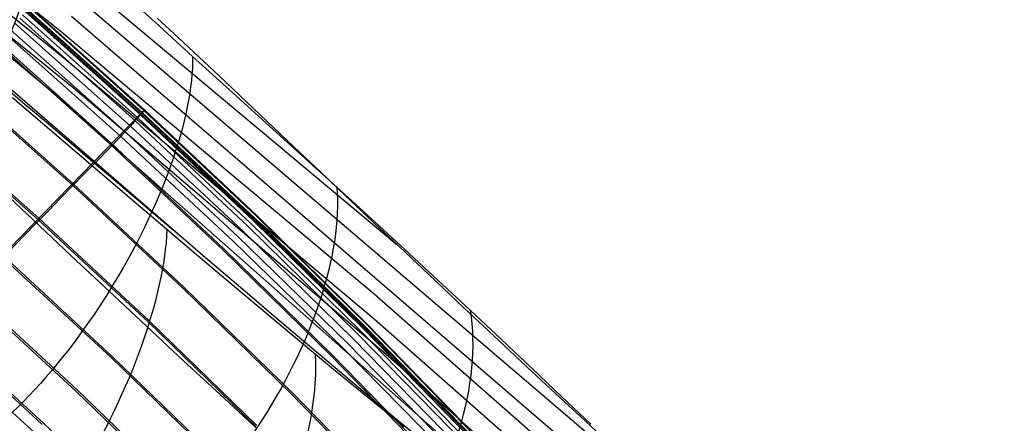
# Model space of a CAD drawing. Extents: x 112 to 670, y -274 to 273.
# Tile 80 of 84: x 567 to 609, y 180 to 197. Entities that reach past the tile are written whole.
import ezdxf

# ---------------------------------------------------------------- set-up
doc = ezdxf.new("R2010")
doc.units = 0
doc.layers.add('PREDEFINITO', color=7, linetype='CONTINUOUS')

msp = doc.modelspace()

# ---------------------------------------------------------------- linework, layer by layer
at = {"layer": 'PREDEFINITO'}
for p, q in [((583.108, 187.782, 394.913), (554.726, 211.549, 392.206)), ((569.007, 196.732, 345.653), (556.554, 206.684, 344.518)), ((569.012, 195.706, 329.67), (556.561, 205.663, 328.535)), ((569.494, 194.377, 313.709), (556.931, 204.539, 312.545)), ((568.772, 194.079, 297.559), (556.889, 203.93, 296.431)), ((574.636, 187.596, 282.387), (560.169, 200.111, 280.989)), ((596.209, 175.494, 380.209), (569.32, 198.474, 377.589)), ((571.37, 198.567, 401.342), (572.952, 197.13, 400.749)), ((567.474, 197.593, 270.506), (572.32, 193.251, 270.436)), ((567.486, 197.637, 258.892), (572.326, 193.288, 258.822)), ((567.523, 197.676, 260.075), (572.364, 193.327, 260.005)), ((567.556, 197.693, 269.993), (572.401, 193.346, 269.922)), ((567.627, 197.789, 263.947), (572.471, 193.435, 263.876)), ((567.633, 197.787, 268.812), (572.479, 193.435, 268.74)), ((567.65, 197.812, 265.126), (572.494, 193.459, 265.055)), ((567.25, 197.317, 271.072), (572.096, 192.989, 271.009)), ((567.368, 197.462, 270.87), (572.213, 193.126, 270.802)), ((603.063, 168.402, 364.95), (569.42, 197.381, 361.659)), ((572.952, 197.13, 400.749), (574.517, 195.709, 400.087)), ((573.028, 197.32, 400.744), (573.907, 196.5, 400.382)), ((566.844, 196.845, 271.533), (571.686, 192.537, 271.482)), ((567.054, 197.085, 271.33), (571.899, 192.767, 271.274)), ((582.147, 185.692, 346.909), (569.007, 196.732, 345.653)), ((566.254, 196.301, 224.948), (571.065, 191.993, 224.884)), ((566.299, 196.349, 226.128), (571.111, 192.04, 226.064)), ((566.659, 196.643, 271.622), (571.496, 192.341, 271.572)), ((573.907, 196.5, 400.382), (574.779, 195.682, 399.998)), ((582.151, 184.645, 330.932), (569.012, 195.706, 329.67)), ((574.517, 195.709, 400.087), (576.065, 194.304, 399.357)), ((574.779, 195.682, 399.998), (575.644, 194.868, 399.593)), ((575.644, 194.868, 399.593), (576.504, 194.056, 399.164)), ((564.657, 194.568, 181.153), (569.431, 190.314, 181.094)), ((564.7, 194.614, 182.334), (569.475, 190.359, 182.275)), ((567.381, 193.757, 279.638), (566.407, 194.58, 279.379)), ((582.752, 183.079, 315.013), (569.494, 194.377, 313.709)), ((576.065, 194.304, 399.357), (577.594, 192.917, 398.559)), ((568.593, 192.548, 280.036), (566.946, 193.957, 279.553)), ((594.563, 171.259, 300.255), (568.772, 194.079, 297.559)), ((576.504, 194.056, 399.164), (577.356, 193.249, 398.713)), ((568.354, 192.934, 279.922), (567.381, 193.757, 279.638)), ((572.364, 193.327, 260.005), (572.494, 193.459, 265.055)), ((572.442, 193.394, 269.483), (572.43, 193.38, 269.63)), ((572.452, 193.405, 269.335), (572.442, 193.394, 269.483)), ((572.467, 193.422, 269.038), (572.452, 193.405, 269.335)), ((572.479, 193.435, 268.74), (572.467, 193.422, 269.038)), ((572.471, 193.435, 263.876), (577.209, 188.977, 263.806)), ((572.502, 193.461, 267.815), (572.479, 193.435, 268.74)), ((572.479, 193.435, 268.74), (577.218, 188.978, 268.669)), ((572.494, 193.459, 265.055), (572.51, 193.472, 266.894)), ((572.494, 193.459, 265.055), (577.233, 189, 264.985)), ((572.51, 193.472, 266.894), (572.502, 193.461, 267.815)), ((563.105, 183.816, 30.646), (572.364, 193.327, 260.005)), ((563.262, 193.054, 143.508), (568.003, 188.847, 143.456)), ((563.307, 193.102, 144.689), (568.048, 188.893, 144.636)), ((572.096, 192.989, 271.009), (572.049, 192.936, 271.076)), ((572.127, 193.026, 270.961), (572.096, 192.989, 271.009)), ((572.096, 192.989, 271.009), (576.836, 188.556, 270.945)), ((572.143, 193.044, 270.936), (572.127, 193.026, 270.961)), ((572.158, 193.061, 270.911), (572.143, 193.044, 270.936)), ((572.172, 193.078, 270.885), (572.158, 193.061, 270.911)), ((572.187, 193.095, 270.859), (572.172, 193.078, 270.885)), ((572.194, 193.103, 270.845), (572.187, 193.095, 270.859)), ((572.2, 193.111, 270.831), (572.194, 193.103, 270.845)), ((572.207, 193.119, 270.817), (572.2, 193.111, 270.831)), ((572.213, 193.126, 270.802), (572.207, 193.119, 270.817)), ((572.222, 193.136, 270.782), (572.213, 193.126, 270.802)), ((572.213, 193.126, 270.802), (576.954, 188.686, 270.734)), ((572.23, 193.145, 270.762), (572.222, 193.136, 270.782)), ((572.238, 193.155, 270.741), (572.23, 193.145, 270.762)), ((572.245, 193.163, 270.72), (572.238, 193.155, 270.741)), ((572.253, 193.172, 270.698), (572.245, 193.163, 270.72)), ((572.26, 193.18, 270.675), (572.253, 193.172, 270.698)), ((572.267, 193.188, 270.653), (572.26, 193.18, 270.675)), ((572.273, 193.196, 270.63), (572.267, 193.188, 270.653)), ((572.286, 193.211, 270.582), (572.273, 193.196, 270.63)), ((572.298, 193.225, 270.534), (572.286, 193.211, 270.582)), ((572.309, 193.238, 270.485), (572.298, 193.225, 270.534)), ((572.32, 193.251, 270.436), (572.309, 193.238, 270.485)), ((572.333, 193.266, 270.373), (572.32, 193.251, 270.436)), ((572.32, 193.251, 270.436), (577.06, 188.804, 270.366)), ((572.326, 193.288, 258.822), (577.061, 188.835, 258.753)), ((572.345, 193.28, 270.309), (572.333, 193.266, 270.373)), ((572.356, 193.293, 270.246), (572.345, 193.28, 270.309)), ((572.366, 193.305, 270.181), (572.356, 193.293, 270.246)), ((572.364, 193.327, 260.005), (577.099, 188.872, 259.935)), ((572.385, 193.327, 270.052), (572.366, 193.305, 270.181)), ((572.401, 193.346, 269.922), (572.385, 193.327, 270.052)), ((572.417, 193.365, 269.776), (572.401, 193.346, 269.922)), ((572.401, 193.346, 269.922), (577.14, 188.894, 269.851)), ((572.43, 193.38, 269.63), (572.417, 193.365, 269.776)), ((577.356, 193.249, 398.713), (578.203, 192.446, 398.238)), ((569.324, 192.111, 280.231), (568.354, 192.934, 279.922)), ((571.715, 192.568, 271.461), (571.7, 192.552, 271.472)), ((571.729, 192.583, 271.45), (571.715, 192.568, 271.461)), ((571.743, 192.598, 271.439), (571.729, 192.583, 271.45)), ((571.757, 192.612, 271.427), (571.743, 192.598, 271.439)), ((571.771, 192.627, 271.414), (571.757, 192.612, 271.427)), ((571.797, 192.656, 271.388), (571.771, 192.627, 271.414)), ((571.824, 192.684, 271.361), (571.797, 192.656, 271.388)), ((571.849, 192.712, 271.332), (571.824, 192.684, 271.361)), ((571.899, 192.767, 271.274), (571.849, 192.712, 271.332)), ((571.951, 192.825, 271.209), (571.899, 192.767, 271.274)), ((571.899, 192.767, 271.274), (576.639, 188.344, 271.217)), ((572.001, 192.881, 271.143), (571.951, 192.825, 271.209)), ((572.049, 192.936, 271.076), (572.001, 192.881, 271.143)), ((577.594, 192.917, 398.559), (579.1, 191.55, 397.693)), ((570.226, 191.151, 280.588), (568.593, 192.548, 280.036)), ((571.496, 192.341, 271.572), (570.99, 191.821, 271.756)), ((571.545, 192.391, 271.553), (571.496, 192.341, 271.572)), ((571.496, 192.341, 271.572), (576.229, 187.934, 271.523)), ((571.593, 192.441, 271.533), (571.545, 192.391, 271.553)), ((571.617, 192.465, 271.521), (571.593, 192.441, 271.533)), ((571.64, 192.489, 271.509), (571.617, 192.465, 271.521)), ((571.663, 192.513, 271.496), (571.64, 192.489, 271.509)), ((571.674, 192.525, 271.489), (571.663, 192.513, 271.496)), ((571.686, 192.537, 271.482), (571.674, 192.525, 271.489)), ((571.7, 192.552, 271.472), (571.686, 192.537, 271.482)), ((571.686, 192.537, 271.482), (576.422, 188.123, 271.431)), ((578.203, 192.446, 398.238), (579.042, 191.649, 397.739)), ((570.292, 191.289, 280.565), (569.324, 192.111, 280.231)), ((570.99, 191.821, 271.756), (570.483, 191.3, 271.917)), ((571.065, 191.993, 224.884), (575.772, 187.581, 224.819)), ((571.111, 192.04, 226.064), (575.818, 187.627, 225.999)), ((579.042, 191.649, 397.739), (579.875, 190.856, 397.216)), ((579.1, 191.55, 397.693), (579.843, 190.874, 397.233)), ((570.483, 191.3, 271.917), (569.976, 190.778, 272.055)), ((571.845, 189.769, 281.207), (570.226, 191.151, 280.588)), ((571.256, 190.47, 280.923), (570.292, 191.289, 280.565)), ((569.976, 190.778, 272.055), (569.468, 190.257, 272.172)), ((579.843, 190.874, 397.233), (580.579, 190.204, 396.756)), ((579.875, 190.856, 397.216), (580.649, 190.12, 396.704)), ((567.797, 188.835, 406.855), (566.168, 190.369, 407.536)), ((569.468, 190.257, 272.172), (568.96, 189.734, 272.27)), ((569.431, 190.314, 181.094), (574.101, 185.956, 181.036)), ((569.475, 190.359, 182.275), (574.146, 186, 182.217)), ((572.215, 189.654, 281.305), (571.256, 190.47, 280.923)), ((580.579, 190.204, 396.756), (582.029, 188.879, 395.75)), ((580.649, 190.12, 396.704), (581.42, 189.388, 396.171)), ((568.96, 189.734, 272.27), (568.451, 189.212, 272.351)), ((573.449, 188.403, 281.892), (571.845, 189.769, 281.207)), ((573.168, 188.842, 281.711), (572.215, 189.654, 281.305)), ((581.42, 189.388, 396.171), (582.186, 188.662, 395.616)), ((569.408, 187.317, 406.11), (567.797, 188.835, 406.855)), ((568.451, 189.212, 272.351), (567.942, 188.689, 272.415)), ((568.003, 188.847, 143.456), (572.642, 184.537, 143.403)), ((568.048, 188.893, 144.636), (572.688, 184.582, 144.583)), ((574.116, 188.035, 282.141), (573.168, 188.842, 281.711)), ((577.061, 188.835, 258.753), (581.687, 184.28, 258.683)), ((577.099, 188.872, 259.935), (581.726, 184.316, 259.865)), ((577.14, 188.894, 269.851), (581.772, 184.34, 269.78)), ((577.209, 188.977, 263.806), (581.838, 184.418, 263.736)), ((577.218, 188.978, 268.669), (581.849, 184.42, 268.598)), ((577.233, 189, 264.985), (581.863, 184.44, 264.915)), ((582.029, 188.879, 395.75), (583.448, 187.574, 394.68)), ((567.942, 188.689, 272.415), (567.433, 188.166, 272.463)), ((576.836, 188.556, 270.945), (581.469, 184.02, 270.882)), ((576.954, 188.686, 270.734), (581.586, 184.143, 270.667)), ((577.06, 188.804, 270.366), (581.691, 184.255, 270.296)), ((582.186, 188.662, 395.616), (582.947, 187.942, 395.041)), ((567.433, 188.166, 272.463), (566.414, 187.119, 272.52)), ((575.037, 187.056, 282.643), (573.449, 188.403, 281.892)), ((575.056, 187.233, 282.595), (574.116, 188.035, 282.141)), ((576.422, 188.123, 271.431), (581.053, 183.608, 271.381)), ((576.639, 188.344, 271.217), (581.271, 183.819, 271.162)), ((575.818, 187.627, 225.999), (580.419, 183.113, 225.934)), ((576.229, 187.934, 271.523), (580.856, 183.425, 271.473)), ((582.947, 187.942, 395.041), (583.703, 187.228, 394.445)), ((566.486, 187.288, 105.07), (571.091, 183.028, 105.023)), ((566.534, 187.337, 106.251), (571.14, 183.076, 106.204)), ((571.003, 185.82, 405.302), (569.408, 187.317, 406.11)), ((575.989, 186.439, 283.072), (575.056, 187.233, 282.595)), ((575.772, 187.581, 224.819), (580.371, 183.069, 224.754)), ((583.448, 187.574, 394.68), (584.835, 186.289, 393.55)), ((583.703, 187.228, 394.445), (584.452, 186.52, 393.831)), ((576.609, 185.731, 283.462), (575.037, 187.056, 282.643)), ((576.913, 185.652, 283.572), (575.989, 186.439, 283.072)), ((584.452, 186.52, 393.831), (585.931, 185.128, 392.546)), ((574.101, 185.956, 181.036), (578.666, 181.499, 180.978)), ((574.146, 186, 182.217), (578.712, 181.541, 182.159)), ((584.835, 186.289, 393.55), (586.19, 185.026, 392.364)), ((565.053, 185.817, 71.824), (569.627, 181.605, 71.782)), ((565.108, 185.873, 73.001), (569.683, 181.659, 72.959)), ((572.577, 184.347, 404.435), (571.003, 185.82, 405.302)), ((578.161, 184.431, 284.349), (576.609, 185.731, 283.462)), ((577.828, 184.874, 284.095), (576.913, 185.652, 283.572)), ((606.234, 164.558, 349.306), (582.147, 185.692, 346.909)), ((585.931, 185.128, 392.546), (587.379, 183.769, 391.191)), ((578.732, 184.105, 284.641), (577.828, 184.874, 284.095)), ((586.19, 185.026, 392.364), (587.511, 183.785, 391.122)), ((563.654, 184.38, 42.304), (568.197, 180.214, 42.266)), ((563.709, 184.436, 43.491), (568.253, 180.268, 43.453)), ((574.132, 182.898, 403.51), (572.577, 184.347, 404.435)), ((572.642, 184.537, 143.403), (577.176, 180.127, 143.351)), ((572.688, 184.582, 144.583), (577.224, 180.171, 144.531)), ((578.929, 183.791, 284.818), (578.161, 184.431, 284.349)), ((581.687, 184.28, 258.683), (586.203, 179.628, 258.614)), ((581.726, 184.316, 259.865), (586.243, 179.662, 259.796)), ((581.772, 184.34, 269.78), (586.293, 179.689, 269.709)), ((581.838, 184.418, 263.736), (586.358, 179.761, 263.666)), ((581.849, 184.42, 268.598), (586.37, 179.764, 268.527)), ((581.863, 184.44, 264.915), (586.383, 179.782, 264.845)), ((606.236, 163.434, 333.35), (582.151, 184.645, 330.932)), ((563.352, 183.972, 272.47), (567.906, 179.836, 272.428)), ((579.625, 183.347, 285.21), (578.732, 184.105, 284.641)), ((581.469, 184.02, 270.882), (585.993, 179.387, 270.819)), ((581.586, 184.143, 270.667), (586.109, 179.503, 270.599)), ((581.691, 184.255, 270.296), (586.213, 179.608, 270.226)), ((579.691, 183.158, 285.304), (578.929, 183.791, 284.818)), ((581.053, 183.608, 271.381), (585.574, 178.994, 271.331)), ((581.271, 183.819, 271.162), (585.795, 179.197, 271.106)), ((587.379, 183.769, 391.191), (588.79, 182.449, 389.772)), ((587.511, 183.785, 391.122), (588.799, 182.57, 389.824)), ((571.14, 183.076, 106.204), (575.644, 178.716, 106.157)), ((580.507, 182.6, 285.801), (579.625, 183.347, 285.21)), ((580.448, 182.533, 285.807), (579.691, 183.158, 285.304)), ((580.371, 183.069, 224.754), (584.861, 178.46, 224.69)), ((580.419, 183.113, 225.934), (584.91, 178.502, 225.87)), ((580.856, 183.425, 271.473), (585.374, 178.819, 271.424)), ((602.785, 165.313, 317.079), (582.752, 183.079, 315.013)), ((571.091, 183.028, 105.023), (575.594, 178.67, 104.976)), ((575.673, 181.47, 402.525), (574.132, 182.898, 403.51)), ((581.199, 181.916, 286.328), (580.448, 182.533, 285.807)), ((581.33, 181.904, 286.38), (580.507, 182.6, 285.801)), ((588.79, 182.449, 389.772), (590.161, 181.17, 388.294)), ((588.799, 182.57, 389.824), (590.051, 181.382, 388.471)), ((581.943, 181.306, 286.866), (581.199, 181.916, 286.328)), ((582.14, 181.222, 286.976), (581.33, 181.904, 286.38)), ((569.627, 181.605, 71.782), (574.099, 177.295, 71.74)), ((569.683, 181.659, 72.959), (574.156, 177.347, 72.917)), ((577.205, 180.061, 401.477), (575.673, 181.47, 402.525)), ((578.666, 181.499, 180.978), (583.124, 176.946, 180.92)), ((578.712, 181.541, 182.159), (583.171, 176.986, 182.101)), ((590.051, 181.382, 388.471), (591.267, 180.222, 387.066)), ((582.68, 180.704, 287.42), (581.943, 181.306, 286.866)), ((582.938, 180.553, 287.589), (582.14, 181.222, 286.976)), ((590.161, 181.17, 388.294), (590.829, 180.547, 387.534)), ((583.411, 180.11, 287.992), (582.68, 180.704, 287.42)), ((583.724, 179.897, 288.22), (582.938, 180.553, 287.589)), ((590.829, 180.547, 387.534), (591.485, 179.937, 386.761)), ((568.253, 180.268, 43.453), (572.697, 176.004, 43.415))]:
    msp.add_line(p, q, dxfattribs=at)
for centre, radius in [((390, -18.831, 7.436), 255.559), ((390, -18.831, 20.802), 255.036), ((390, -18.831, -7.573), 253.393), ((390, -18.831, 28.418), 252.871), ((390, -18.831, -9.141), 252.497), ((390, -18.831, -11.306), 247.793), ((391, -17.718, 17.96), 240), ((391, -17.718, 2.96), 240), ((390, -18.831, -11.306), 239.953), ((390, -18.831, 36.408), 239.729), ((391, -25.718, -6.04), 240), ((390, -18.831, 41.336), 225.317), ((390, -18.831, 46.189), 204.858)]:
    msp.add_circle(centre, radius, dxfattribs=at)
msp.add_arc((391, -17.718, -12.04), 240, 23.34415, 86.65585, dxfattribs=at)
at = {"layer": 'PREDEFINITO', "extrusion": (0.001089, -0.00086602, 0.999999)}
msp.add_arc((390.792, -25.585, 226.104), 229.53, 12.96196, 90.00947, dxfattribs=at)
at = {"layer": 'PREDEFINITO', "extrusion": (0.001065, -0.000846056, 0.999999)}
msp.add_arc((390.86, -25.638, 225.004), 229.12, 12.99762, 90.02483, dxfattribs=at)
at = {"layer": 'PREDEFINITO', "extrusion": (0.831576, -0.483448, -0.273421)}
msp.add_arc((449.406, 487.823, 265.065), 11.845, 29.291, 148.4846, dxfattribs=at)
at = {"layer": 'PREDEFINITO', "extrusion": (0.787119, -0.48244, -0.384313)}
msp.add_arc((457.036, 512.193, 204.037), 11.764, 31.3071, 150.7408, dxfattribs=at)
at = {"layer": 'PREDEFINITO', "extrusion": (0.734689, -0.47145, -0.487819)}
msp.add_arc((463.763, 528.32, 143.329), 11.696, 32.4636, 152.2158, dxfattribs=at)
at = {"layer": 'PREDEFINITO', "extrusion": (0.81238, -0.446437, 0.375143)}
msp.add_arc((431.879, 113.889, 487.498), 11.777, 203.5606, 323.0603, dxfattribs=at)
at = {"layer": 'PREDEFINITO', "extrusion": (0.664977, -0.445473, -0.599466)}
msp.add_arc((470.187, 537.951, 72.17), 11.643, 32.8187, 152.9975, dxfattribs=at)
at = {"layer": 'PREDEFINITO', "extrusion": (0.7587, -0.4211, 0.49704)}
msp.add_arc((432.357, 47.158, 504.492), 11.696, 201.2294, 321.1343, dxfattribs=at)

doc.saveas('drawing.dxf')
